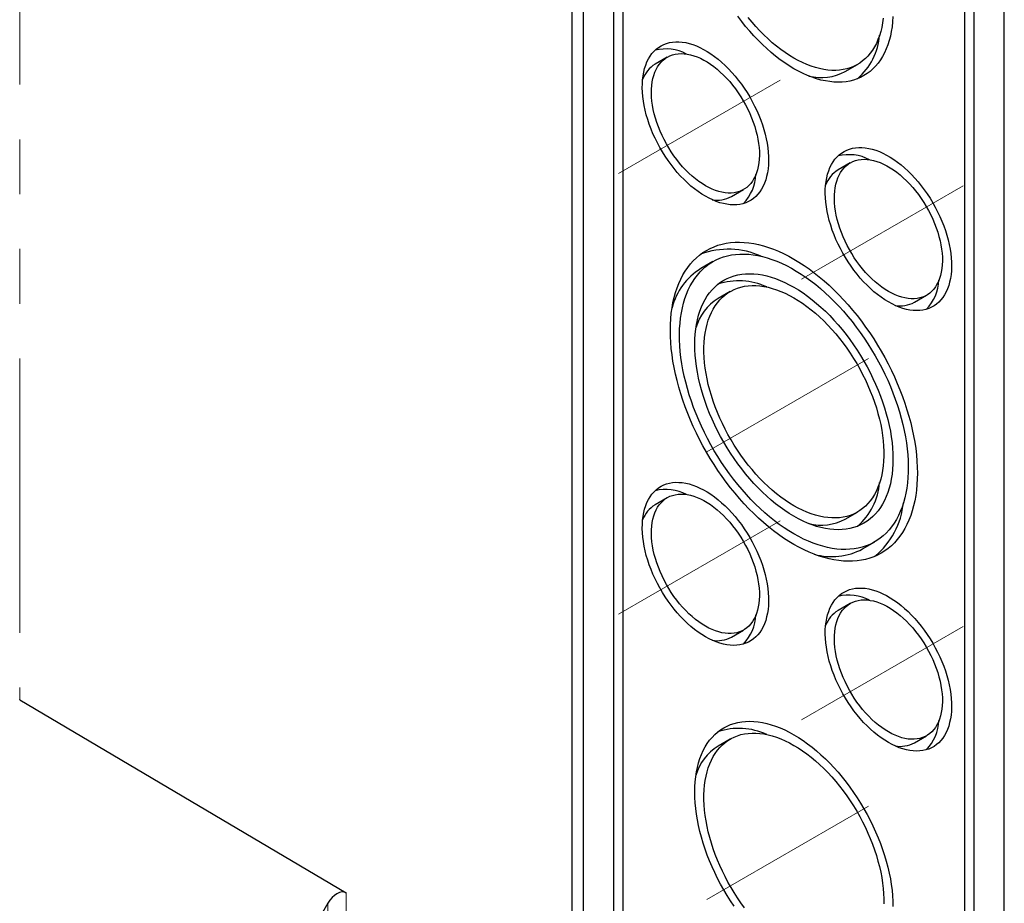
# Model space of a CAD drawing. Header units: millimetres. Extents: x 25 to 2116, y 25 to 1460.
# Tile 8 of 10: x 1852 to 1967, y 724 to 826. Entities that reach past the tile are written whole.
import ezdxf

# ---------------------------------------------------------------- set-up
doc = ezdxf.new("R2010")
doc.units = ezdxf.units.MM
doc.header["$LTSCALE"] = 5
doc.linetypes.add('CENTERX2', pattern=[20.32, 12.7, -2.54, 2.54, -2.54])
doc.linetypes.add('PHANTOM', pattern=[12.7, 6.35, -1.27, 1.27, -1.27, 1.27, -1.27])

msp = doc.modelspace()

# ---------------------------------------------------------------- linework, layer by layer
at = {"color": 7, "linetype": 'PHANTOM', "lineweight": 18}
for p, q in [((1852.381, 914.117), (1852.381, 747.603)), ((1890.211, 725.225), (1890.211, 711.444)), ((1888.09, 711.444), (1888.09, 724.015))]:
    msp.add_line(p, q, dxfattribs=at)
at = {"color": 7, "linetype": 'Continuous', "lineweight": 25}
for p, q in [((1916.374, 891.494), (1916.374, 696.341)), ((1917.718, 695.565), (1917.718, 890.718)), ((1921.253, 698.015), (1921.253, 884.186)), ((1922.314, 698.627), (1922.314, 882.349)), ((1966.508, 667.399), (1966.508, 862.552)), ((1961.912, 859.49), (1961.912, 675.768)), ((1962.972, 860.102), (1962.972, 673.931)), ((1927.435, 822.038), (1926.021, 821.221)), ((1948.073, 820.38), (1949.487, 821.197)), ((1948.648, 809.791), (1947.234, 808.975)), ((1934.87, 805.892), (1936.284, 806.708)), ((1932.738, 798.359), (1931.324, 797.543)), ((1934.738, 794.895), (1933.324, 794.078)), ((1956.083, 793.646), (1957.498, 794.462)), ((1927.435, 771.004), (1926.021, 770.187)), ((1948.073, 768.53), (1949.487, 769.346)), ((1950.073, 765.066), (1951.487, 765.882)), ((1948.648, 758.758), (1947.234, 757.941)), ((1934.87, 754.858), (1936.284, 755.675)), ((1852.381, 747.603), (1890.211, 725.225)), ((1934.738, 743.044), (1933.324, 742.228)), ((1956.083, 742.612), (1957.498, 743.429)), ((1888.09, 724.015), (1872.961, 697.811))]:
    msp.add_line(p, q, dxfattribs=at)
at = {"color": 1, "linetype": 'CENTERX2', "lineweight": 18}
for p, q in [((1921.785, 808.557), (1940.52, 819.373)), ((1942.998, 796.311), (1961.733, 807.126)), ((1932.038, 776.305), (1950.773, 787.12)), ((1921.785, 757.523), (1940.52, 768.339)), ((1942.998, 745.277), (1961.733, 756.093)), ((1932.038, 724.454), (1950.773, 735.27))]:
    msp.add_line(p, q, dxfattribs=at)
at = {"color": 7, "linetype": 'Continuous', "lineweight": 25, "flags": 128}
for points in [[(1942.113, 820.702), (1941.582, 821.023), (1941.053, 821.371), (1940.525, 821.746), (1940.001, 822.147), (1939.482, 822.573), (1938.968, 823.024), (1938.461, 823.498), (1937.962, 823.994), (1937.471, 824.512), (1936.991, 825.05), (1936.521, 825.607), (1936.064, 826.182), (1935.619, 826.773)], [(1942.113, 821.927), (1941.609, 822.232), (1941.106, 822.564), (1940.606, 822.923), (1940.109, 823.308), (1939.617, 823.718), (1939.13, 824.152), (1938.651, 824.608), (1938.18, 825.087), (1937.718, 825.586), (1937.266, 826.105), (1936.825, 826.642)], [(1953.591, 826.732), (1953.554, 826.142), (1953.493, 825.568), (1953.408, 825.012), (1953.298, 824.476), (1953.165, 823.96), (1953.008, 823.465), (1952.827, 822.992), (1952.624, 822.543), (1952.399, 822.119), (1952.151, 821.719), (1951.882, 821.346), (1951.592, 821), (1951.282, 820.681), (1950.953, 820.391), (1950.604, 820.13), (1950.238, 819.898), (1949.854, 819.696), (1949.453, 819.525), (1949.037, 819.385), (1948.606, 819.275), (1948.162, 819.198), (1947.704, 819.151), (1947.234, 819.136), (1946.754, 819.153), (1946.264, 819.202), (1945.764, 819.282), (1945.257, 819.393), (1944.743, 819.536), (1944.224, 819.709), (1943.7, 819.913), (1943.173, 820.147), (1942.643, 820.41), (1942.113, 820.702)], [(1952.467, 826.542), (1952.394, 826.008), (1952.297, 825.493), (1952.176, 824.997), (1952.032, 824.523), (1951.865, 824.07), (1951.675, 823.641), (1951.462, 823.236), (1951.228, 822.856), (1950.973, 822.501), (1950.696, 822.174), (1950.4, 821.874), (1950.084, 821.603), (1949.75, 821.36), (1949.398, 821.147), (1949.029, 820.963), (1948.644, 820.81), (1948.243, 820.688), (1947.828, 820.597), (1947.4, 820.537), (1946.96, 820.508), (1946.508, 820.511), (1946.046, 820.546), (1945.574, 820.611), (1945.095, 820.708), (1944.609, 820.836), (1944.117, 820.995), (1943.62, 821.183), (1943.119, 821.402), (1942.617, 821.65), (1942.113, 821.927)], [(1931.86, 805.922), (1931.438, 806.179), (1931.018, 806.464), (1930.6, 806.775), (1930.187, 807.111), (1929.779, 807.471), (1929.379, 807.855), (1928.986, 808.259), (1928.603, 808.685), (1928.231, 809.129), (1927.871, 809.59), (1927.524, 810.068), (1927.191, 810.559), (1926.874, 811.064), (1926.574, 811.579), (1926.291, 812.104), (1926.027, 812.636), (1925.782, 813.174), (1925.557, 813.716), (1925.353, 814.26), (1925.171, 814.804), (1925.011, 815.347), (1924.874, 815.887), (1924.76, 816.422), (1924.669, 816.95), (1924.603, 817.469), (1924.56, 817.979), (1924.542, 818.476), (1924.548, 818.959), (1924.578, 819.428), (1924.633, 819.879), (1924.711, 820.312), (1924.814, 820.726), (1924.939, 821.118), (1925.088, 821.488), (1925.259, 821.834), (1925.452, 822.156), (1925.667, 822.452), (1925.902, 822.721), (1926.157, 822.962), (1926.43, 823.174), (1926.722, 823.358), (1927.031, 823.511), (1927.356, 823.634), (1927.696, 823.727), (1928.049, 823.788), (1928.416, 823.818), (1928.793, 823.817), (1929.181, 823.784), (1929.578, 823.72), (1929.982, 823.625), (1930.393, 823.499), (1930.809, 823.343), (1931.228, 823.157), (1931.649, 822.942), (1932.071, 822.699), (1932.492, 822.428), (1932.911, 822.13), (1933.326, 821.806), (1933.737, 821.458), (1934.141, 821.086), (1934.538, 820.692), (1934.926, 820.276), (1935.304, 819.842), (1935.67, 819.389), (1936.024, 818.919), (1936.364, 818.434), (1936.688, 817.936), (1936.997, 817.426), (1937.289, 816.906), (1937.563, 816.377), (1937.817, 815.842), (1938.052, 815.302), (1938.267, 814.758), (1938.46, 814.214), (1938.631, 813.67), (1938.78, 813.128), (1938.906, 812.591), (1939.008, 812.059), (1939.086, 811.535), (1939.141, 811.021), (1939.171, 810.517), (1939.177, 810.027), (1939.159, 809.551), (1939.117, 809.091), (1939.05, 808.648), (1938.96, 808.224), (1938.846, 807.821), (1938.708, 807.44), (1938.548, 807.082), (1938.366, 806.748), (1938.162, 806.439), (1937.937, 806.156), (1937.693, 805.901), (1937.428, 805.674), (1937.145, 805.476), (1936.845, 805.308), (1936.528, 805.169), (1936.195, 805.062), (1935.849, 804.985), (1935.488, 804.939), (1935.116, 804.925), (1934.733, 804.942), (1934.341, 804.99), (1933.94, 805.069), (1933.532, 805.18), (1933.119, 805.321), (1932.702, 805.492), (1932.281, 805.692), (1931.86, 805.922)], [(1931.86, 807.147), (1931.471, 807.385), (1931.083, 807.651), (1930.699, 807.942), (1930.318, 808.259), (1929.944, 808.599), (1929.578, 808.962), (1929.22, 809.345), (1928.872, 809.748), (1928.536, 810.169), (1928.213, 810.606), (1927.904, 811.057), (1927.61, 811.522), (1927.333, 811.997), (1927.073, 812.482), (1926.831, 812.974), (1926.61, 813.471), (1926.408, 813.972), (1926.228, 814.474), (1926.069, 814.977), (1925.933, 815.476), (1925.819, 815.972), (1925.729, 816.461), (1925.663, 816.942), (1925.621, 817.413), (1925.603, 817.873), (1925.609, 818.319), (1925.639, 818.749), (1925.693, 819.163), (1925.771, 819.558), (1925.873, 819.933), (1925.998, 820.287), (1926.145, 820.618), (1926.315, 820.924), (1926.506, 821.206), (1926.718, 821.46), (1926.95, 821.688), (1927.2, 821.887), (1927.469, 822.057), (1927.755, 822.197), (1928.057, 822.307), (1928.373, 822.387), (1928.703, 822.435), (1929.045, 822.452), (1929.398, 822.438), (1929.76, 822.393), (1930.131, 822.316), (1930.508, 822.209), (1930.89, 822.072), (1931.277, 821.905), (1931.665, 821.708), (1932.054, 821.484), (1932.443, 821.231), (1932.829, 820.953), (1933.211, 820.648), (1933.589, 820.32), (1933.959, 819.968), (1934.322, 819.595), (1934.675, 819.202), (1935.017, 818.79), (1935.346, 818.361), (1935.663, 817.916), (1935.964, 817.458), (1936.25, 816.988), (1936.519, 816.508), (1936.77, 816.019), (1937.001, 815.524), (1937.213, 815.025), (1937.404, 814.523), (1937.574, 814.02), (1937.721, 813.519), (1937.846, 813.021), (1937.948, 812.529), (1938.026, 812.043), (1938.081, 811.567), (1938.111, 811.101), (1938.117, 810.648), (1938.099, 810.21), (1938.056, 809.788), (1937.99, 809.383), (1937.9, 808.997), (1937.787, 808.633), (1937.65, 808.291), (1937.492, 807.972), (1937.311, 807.678), (1937.11, 807.41), (1936.888, 807.168), (1936.647, 806.955), (1936.387, 806.77), (1936.109, 806.615), (1935.816, 806.49), (1935.506, 806.395), (1935.183, 806.331), (1934.847, 806.299), (1934.499, 806.297), (1934.142, 806.327), (1933.775, 806.388), (1933.401, 806.479), (1933.021, 806.602), (1932.636, 806.754), (1932.249, 806.936), (1931.86, 807.147)], [(1953.073, 793.676), (1952.651, 793.933), (1952.231, 794.218), (1951.814, 794.529), (1951.4, 794.865), (1950.993, 795.225), (1950.592, 795.608), (1950.199, 796.013), (1949.816, 796.438), (1949.444, 796.883), (1949.084, 797.344), (1948.737, 797.821), (1948.405, 798.313), (1948.088, 798.818), (1947.787, 799.333), (1947.504, 799.858), (1947.24, 800.39), (1946.995, 800.928), (1946.77, 801.47), (1946.566, 802.014), (1946.384, 802.558), (1946.224, 803.101), (1946.087, 803.641), (1945.973, 804.176), (1945.882, 804.704), (1945.816, 805.223), (1945.773, 805.732), (1945.755, 806.23), (1945.761, 806.713), (1945.792, 807.181), (1945.846, 807.633), (1945.925, 808.066), (1946.027, 808.48), (1946.153, 808.872), (1946.301, 809.242), (1946.473, 809.588), (1946.666, 809.91), (1946.88, 810.206), (1947.115, 810.474), (1947.37, 810.716), (1947.644, 810.928), (1947.935, 811.112), (1948.244, 811.265), (1948.569, 811.388), (1948.909, 811.481), (1949.262, 811.542), (1949.629, 811.572), (1950.007, 811.571), (1950.394, 811.538), (1950.791, 811.474), (1951.196, 811.379), (1951.606, 811.253), (1952.022, 811.097), (1952.441, 810.911), (1952.862, 810.696), (1953.284, 810.453), (1953.705, 810.182), (1954.124, 809.884), (1954.539, 809.56), (1954.95, 809.212), (1955.354, 808.84), (1955.751, 808.446), (1956.139, 808.03), (1956.517, 807.595), (1956.883, 807.143), (1957.237, 806.673), (1957.577, 806.188), (1957.902, 805.69), (1958.21, 805.18), (1958.502, 804.66), (1958.776, 804.131), (1959.031, 803.596), (1959.266, 803.056), (1959.48, 802.512), (1959.673, 801.968), (1959.844, 801.424), (1959.993, 800.882), (1960.119, 800.345), (1960.221, 799.813), (1960.3, 799.289), (1960.354, 798.775), (1960.385, 798.271), (1960.391, 797.781), (1960.372, 797.304), (1960.33, 796.844), (1960.263, 796.402), (1960.173, 795.978), (1960.059, 795.575), (1959.922, 795.194), (1959.762, 794.836), (1959.579, 794.501), (1959.375, 794.193), (1959.151, 793.91), (1958.906, 793.655), (1958.641, 793.428), (1958.359, 793.23), (1958.058, 793.062), (1957.741, 792.923), (1957.409, 792.815), (1957.062, 792.739), (1956.702, 792.693), (1956.329, 792.678), (1955.946, 792.695), (1955.554, 792.744), (1955.153, 792.823), (1954.745, 792.934), (1954.332, 793.075), (1953.915, 793.246), (1953.495, 793.446), (1953.073, 793.676)], [(1953.073, 794.9), (1952.684, 795.139), (1952.296, 795.405), (1951.912, 795.696), (1951.532, 796.013), (1951.158, 796.353), (1950.791, 796.715), (1950.433, 797.099), (1950.085, 797.502), (1949.749, 797.922), (1949.426, 798.359), (1949.117, 798.811), (1948.823, 799.276), (1948.546, 799.751), (1948.286, 800.236), (1948.045, 800.728), (1947.823, 801.225), (1947.621, 801.726), (1947.441, 802.228), (1947.282, 802.73), (1947.146, 803.23), (1947.032, 803.726), (1946.942, 804.215), (1946.876, 804.696), (1946.834, 805.167), (1946.816, 805.627), (1946.822, 806.073), (1946.852, 806.503), (1946.906, 806.917), (1946.985, 807.312), (1947.086, 807.687), (1947.211, 808.041), (1947.359, 808.372), (1947.528, 808.678), (1947.719, 808.96), (1947.931, 809.214), (1948.163, 809.442), (1948.414, 809.641), (1948.682, 809.811), (1948.968, 809.951), (1949.27, 810.061), (1949.586, 810.14), (1949.916, 810.189), (1950.258, 810.206), (1950.611, 810.192), (1950.973, 810.146), (1951.344, 810.07), (1951.721, 809.963), (1952.104, 809.826), (1952.49, 809.658), (1952.878, 809.462), (1953.268, 809.237), (1953.656, 808.985), (1954.042, 808.706), (1954.425, 808.402), (1954.802, 808.074), (1955.173, 807.722), (1955.535, 807.349), (1955.888, 806.956), (1956.23, 806.544), (1956.56, 806.115), (1956.876, 805.67), (1957.178, 805.212), (1957.463, 804.742), (1957.732, 804.261), (1957.983, 803.773), (1958.215, 803.278), (1958.426, 802.779), (1958.617, 802.277), (1958.787, 801.774), (1958.935, 801.273), (1959.06, 800.775), (1959.161, 800.283), (1959.239, 799.797), (1959.294, 799.321), (1959.324, 798.855), (1959.33, 798.402), (1959.312, 797.964), (1959.27, 797.541), (1959.203, 797.137), (1959.113, 796.751), (1959, 796.387), (1958.864, 796.044), (1958.705, 795.726), (1958.525, 795.432), (1958.323, 795.163), (1958.101, 794.922), (1957.86, 794.709), (1957.6, 794.524), (1957.323, 794.369), (1957.029, 794.244), (1956.72, 794.149), (1956.396, 794.085), (1956.06, 794.052), (1955.713, 794.051), (1955.355, 794.081), (1954.988, 794.142), (1954.614, 794.233), (1954.234, 794.356), (1953.849, 794.508), (1953.462, 794.69), (1953.073, 794.9)], [(1942.113, 765.586), (1941.521, 765.941), (1940.93, 766.325), (1940.342, 766.735), (1939.756, 767.172), (1939.174, 767.634), (1938.598, 768.121), (1938.027, 768.632), (1937.463, 769.166), (1936.908, 769.722), (1936.361, 770.299), (1935.824, 770.896), (1935.298, 771.513), (1934.783, 772.147), (1934.281, 772.799), (1933.792, 773.467), (1933.318, 774.149), (1932.858, 774.845), (1932.415, 775.554), (1931.988, 776.274), (1931.578, 777.003), (1931.186, 777.742), (1930.813, 778.488), (1930.459, 779.24), (1930.125, 779.997), (1929.812, 780.758), (1929.52, 781.521), (1929.249, 782.285), (1929, 783.048), (1928.773, 783.811), (1928.57, 784.57), (1928.389, 785.325), (1928.232, 786.075), (1928.099, 786.818), (1927.989, 787.552), (1927.904, 788.278), (1927.843, 788.993), (1927.806, 789.696), (1927.794, 790.387), (1927.806, 791.063), (1927.843, 791.724), (1927.904, 792.368), (1927.989, 792.996), (1928.099, 793.604), (1928.232, 794.193), (1928.389, 794.761), (1928.57, 795.308), (1928.773, 795.832), (1929, 796.333), (1929.249, 796.809), (1929.52, 797.26), (1929.812, 797.686), (1930.125, 798.084), (1930.459, 798.456), (1930.813, 798.8), (1931.186, 799.115), (1931.578, 799.401), (1931.988, 799.658), (1932.415, 799.884), (1932.858, 800.081), (1933.318, 800.246), (1933.792, 800.381), (1934.281, 800.484), (1934.783, 800.556), (1935.298, 800.597), (1935.824, 800.606), (1936.361, 800.583), (1936.908, 800.529), (1937.463, 800.444), (1938.027, 800.327), (1938.598, 800.179), (1939.174, 800), (1939.756, 799.791), (1940.342, 799.551), (1940.93, 799.282), (1941.521, 798.983), (1942.113, 798.656), (1942.704, 798.3), (1943.295, 797.916), (1943.884, 797.506), (1944.47, 797.069), (1945.051, 796.607), (1945.628, 796.12), (1946.198, 795.61), (1946.762, 795.076), (1947.318, 794.52), (1947.865, 793.942), (1948.402, 793.345), (1948.928, 792.728), (1949.442, 792.094), (1949.944, 791.442), (1950.433, 790.774), (1950.908, 790.092), (1951.367, 789.396), (1951.811, 788.687), (1952.238, 787.968), (1952.647, 787.238), (1953.039, 786.499), (1953.412, 785.753), (1953.766, 785.001), (1954.1, 784.244), (1954.413, 783.484), (1954.706, 782.721), (1954.977, 781.956), (1955.226, 781.193), (1955.452, 780.431), (1955.656, 779.671), (1955.836, 778.916), (1955.993, 778.166), (1956.127, 777.424), (1956.236, 776.689), (1956.322, 775.963), (1956.383, 775.248), (1956.419, 774.545), (1956.432, 773.854), (1956.419, 773.178), (1956.383, 772.517), (1956.322, 771.873), (1956.236, 771.246), (1956.127, 770.637), (1955.993, 770.048), (1955.836, 769.48), (1955.656, 768.933), (1955.452, 768.409), (1955.226, 767.909), (1954.977, 767.432), (1954.706, 766.981), (1954.413, 766.556), (1954.1, 766.157), (1953.766, 765.785), (1953.412, 765.441), (1953.039, 765.126), (1952.647, 764.84), (1952.238, 764.584), (1951.811, 764.357), (1951.367, 764.161), (1950.908, 763.995), (1950.433, 763.86), (1949.944, 763.757), (1949.442, 763.685), (1948.928, 763.644), (1948.402, 763.635), (1947.865, 763.658), (1947.318, 763.712), (1946.762, 763.798), (1946.198, 763.914), (1945.628, 764.062), (1945.051, 764.241), (1944.47, 764.451), (1943.884, 764.69), (1943.295, 764.959), (1942.704, 765.258), (1942.113, 765.586)], [(1942.113, 766.81), (1941.546, 767.151), (1940.981, 767.52), (1940.417, 767.915), (1939.857, 768.336), (1939.301, 768.782), (1938.75, 769.253), (1938.205, 769.747), (1937.667, 770.263), (1937.137, 770.802), (1936.617, 771.361), (1936.106, 771.939), (1935.607, 772.536), (1935.119, 773.151), (1934.644, 773.782), (1934.183, 774.429), (1933.736, 775.089), (1933.305, 775.762), (1932.889, 776.447), (1932.491, 777.142), (1932.11, 777.847), (1931.747, 778.559), (1931.403, 779.278), (1931.079, 780.001), (1930.775, 780.729), (1930.492, 781.459), (1930.23, 782.191), (1929.989, 782.922), (1929.771, 783.652), (1929.575, 784.379), (1929.402, 785.102), (1929.253, 785.819), (1929.127, 786.53), (1929.024, 787.233), (1928.946, 787.926), (1928.892, 788.609), (1928.861, 789.28), (1928.855, 789.938), (1928.873, 790.581), (1928.916, 791.209), (1928.982, 791.821), (1929.073, 792.414), (1929.187, 792.989), (1929.325, 793.544), (1929.486, 794.079), (1929.67, 794.591), (1929.877, 795.081), (1930.107, 795.547), (1930.358, 795.988), (1930.631, 796.404), (1930.924, 796.794), (1931.239, 797.157), (1931.573, 797.493), (1931.926, 797.801), (1932.298, 798.08), (1932.688, 798.329), (1933.095, 798.55), (1933.518, 798.74), (1933.958, 798.9), (1934.412, 799.029), (1934.88, 799.127), (1935.361, 799.195), (1935.855, 799.231), (1936.36, 799.235), (1936.876, 799.209), (1937.401, 799.151), (1937.935, 799.063), (1938.476, 798.943), (1939.025, 798.792), (1939.578, 798.611), (1940.137, 798.4), (1940.699, 798.16), (1941.263, 797.89), (1941.829, 797.591), (1942.396, 797.264), (1942.962, 796.909), (1943.527, 796.527), (1944.089, 796.119), (1944.647, 795.685), (1945.201, 795.227), (1945.749, 794.744), (1946.291, 794.239), (1946.824, 793.711), (1947.35, 793.163), (1947.865, 792.594), (1948.37, 792.006), (1948.864, 791.399), (1949.346, 790.776), (1949.814, 790.138), (1950.268, 789.484), (1950.707, 788.817), (1951.131, 788.138), (1951.538, 787.448), (1951.928, 786.748), (1952.299, 786.039), (1952.653, 785.324), (1952.987, 784.602), (1953.301, 783.876), (1953.595, 783.147), (1953.867, 782.416), (1954.119, 781.685), (1954.348, 780.954), (1954.555, 780.225), (1954.739, 779.5), (1954.901, 778.78), (1955.039, 778.065), (1955.153, 777.359), (1955.243, 776.66), (1955.31, 775.972), (1955.352, 775.295), (1955.37, 774.631), (1955.364, 773.98), (1955.334, 773.344), (1955.279, 772.724), (1955.201, 772.121), (1955.099, 771.537), (1954.973, 770.972), (1954.823, 770.427), (1954.65, 769.904), (1954.454, 769.402), (1954.236, 768.925), (1953.996, 768.471), (1953.734, 768.042), (1953.45, 767.639), (1953.146, 767.262), (1952.822, 766.913), (1952.478, 766.591), (1952.116, 766.297), (1951.735, 766.033), (1951.336, 765.798), (1950.921, 765.593), (1950.489, 765.418), (1950.043, 765.273), (1949.581, 765.159), (1949.106, 765.076), (1948.619, 765.025), (1948.119, 765.004), (1947.609, 765.015), (1947.088, 765.057), (1946.558, 765.13), (1946.021, 765.235), (1945.476, 765.37), (1944.925, 765.535), (1944.368, 765.731), (1943.808, 765.957), (1943.245, 766.213), (1942.679, 766.497), (1942.113, 766.81)], [(1942.113, 768.852), (1941.582, 769.172), (1941.053, 769.52), (1940.525, 769.895), (1940.001, 770.297), (1939.482, 770.723), (1938.968, 771.174), (1938.461, 771.648), (1937.962, 772.144), (1937.471, 772.662), (1936.991, 773.2), (1936.521, 773.756), (1936.064, 774.331), (1935.619, 774.923), (1935.188, 775.529), (1934.772, 776.15), (1934.372, 776.784), (1933.988, 777.429), (1933.621, 778.084), (1933.273, 778.747), (1932.943, 779.418), (1932.633, 780.094), (1932.343, 780.775), (1932.074, 781.459), (1931.827, 782.144), (1931.601, 782.829), (1931.398, 783.513), (1931.218, 784.193), (1931.061, 784.87), (1930.927, 785.54), (1930.818, 786.203), (1930.732, 786.857), (1930.671, 787.501), (1930.635, 788.134), (1930.622, 788.754), (1930.635, 789.36), (1930.671, 789.95), (1930.732, 790.523), (1930.818, 791.079), (1930.927, 791.616), (1931.061, 792.132), (1931.218, 792.627), (1931.398, 793.099), (1931.601, 793.548), (1931.827, 793.973), (1932.074, 794.372), (1932.343, 794.745), (1932.633, 795.092), (1932.943, 795.41), (1933.273, 795.701), (1933.621, 795.962), (1933.988, 796.193), (1934.372, 796.395), (1934.772, 796.566), (1935.188, 796.707), (1935.619, 796.816), (1936.064, 796.894), (1936.521, 796.94), (1936.991, 796.955), (1937.471, 796.938), (1937.962, 796.89), (1938.461, 796.81), (1938.968, 796.698), (1939.482, 796.556), (1940.001, 796.382), (1940.525, 796.179), (1941.053, 795.945), (1941.582, 795.682), (1942.113, 795.389), (1942.643, 795.069), (1943.173, 794.721), (1943.7, 794.346), (1944.224, 793.945), (1944.743, 793.518), (1945.257, 793.068), (1945.764, 792.594), (1946.264, 792.097), (1946.754, 791.579), (1947.234, 791.042), (1947.704, 790.485), (1948.162, 789.91), (1948.606, 789.319), (1949.037, 788.712), (1949.453, 788.091), (1949.854, 787.458), (1950.238, 786.813), (1950.604, 786.158), (1950.953, 785.494), (1951.282, 784.823), (1951.592, 784.147), (1951.882, 783.466), (1952.151, 782.782), (1952.399, 782.097), (1952.624, 781.412), (1952.827, 780.728), (1953.008, 780.048), (1953.165, 779.372), (1953.298, 778.701), (1953.408, 778.038), (1953.493, 777.384), (1953.554, 776.74), (1953.591, 776.107), (1953.603, 775.487), (1953.591, 774.882), (1953.554, 774.291), (1953.493, 773.718), (1953.408, 773.162), (1953.298, 772.626), (1953.165, 772.109), (1953.008, 771.614), (1952.827, 771.142), (1952.624, 770.693), (1952.399, 770.268), (1952.151, 769.869), (1951.882, 769.496), (1951.592, 769.149), (1951.282, 768.831), (1950.953, 768.541), (1950.604, 768.279), (1950.238, 768.048), (1949.854, 767.846), (1949.453, 767.675), (1949.037, 767.534), (1948.606, 767.425), (1948.162, 767.347), (1947.704, 767.301), (1947.234, 767.286), (1946.754, 767.303), (1946.264, 767.352), (1945.764, 767.432), (1945.257, 767.543), (1944.743, 767.686), (1944.224, 767.859), (1943.7, 768.063), (1943.173, 768.296), (1942.643, 768.56), (1942.113, 768.852)], [(1942.113, 770.077), (1941.609, 770.382), (1941.106, 770.714), (1940.606, 771.073), (1940.109, 771.458), (1939.617, 771.868), (1939.13, 772.301), (1938.651, 772.758), (1938.18, 773.236), (1937.718, 773.735), (1937.266, 774.254), (1936.825, 774.791), (1936.397, 775.346), (1935.982, 775.916), (1935.582, 776.5), (1935.196, 777.098), (1934.827, 777.708), (1934.475, 778.327), (1934.141, 778.956), (1933.825, 779.592), (1933.529, 780.234), (1933.253, 780.88), (1932.997, 781.53), (1932.763, 782.18), (1932.551, 782.831), (1932.361, 783.479), (1932.193, 784.125), (1932.049, 784.766), (1931.929, 785.401), (1931.832, 786.028), (1931.759, 786.646), (1931.71, 787.253), (1931.686, 787.849), (1931.686, 788.431), (1931.71, 788.998), (1931.759, 789.549), (1931.832, 790.083), (1931.929, 790.599), (1932.049, 791.094), (1932.193, 791.569), (1932.361, 792.021), (1932.551, 792.451), (1932.763, 792.856), (1932.997, 793.236), (1933.253, 793.59), (1933.529, 793.918), (1933.825, 794.217), (1934.141, 794.489), (1934.475, 794.732), (1934.827, 794.945), (1935.196, 795.128), (1935.582, 795.281), (1935.982, 795.403), (1936.397, 795.495), (1936.825, 795.555), (1937.266, 795.583), (1937.718, 795.58), (1938.18, 795.546), (1938.651, 795.48), (1939.13, 795.383), (1939.617, 795.256), (1940.109, 795.097), (1940.606, 794.908), (1941.106, 794.689), (1941.609, 794.441), (1942.113, 794.165), (1942.617, 793.86), (1943.119, 793.527), (1943.62, 793.168), (1944.117, 792.783), (1944.609, 792.374), (1945.095, 791.94), (1945.574, 791.483), (1946.046, 791.005), (1946.508, 790.506), (1946.96, 789.987), (1947.4, 789.45), (1947.828, 788.895), (1948.243, 788.325), (1948.644, 787.741), (1949.029, 787.143), (1949.398, 786.533), (1949.75, 785.914), (1950.084, 785.285), (1950.4, 784.649), (1950.696, 784.007), (1950.973, 783.361), (1951.228, 782.712), (1951.462, 782.061), (1951.675, 781.411), (1951.865, 780.762), (1952.032, 780.116), (1952.176, 779.475), (1952.297, 778.84), (1952.394, 778.213), (1952.467, 777.595), (1952.515, 776.988), (1952.54, 776.392), (1952.54, 775.81), (1952.515, 775.243), (1952.467, 774.692), (1952.394, 774.158), (1952.297, 773.643), (1952.176, 773.147), (1952.032, 772.672), (1951.865, 772.22), (1951.675, 771.791), (1951.462, 771.385), (1951.228, 771.005), (1950.973, 770.651), (1950.696, 770.324), (1950.4, 770.024), (1950.084, 769.752), (1949.75, 769.509), (1949.398, 769.296), (1949.029, 769.113), (1948.644, 768.96), (1948.243, 768.838), (1947.828, 768.747), (1947.4, 768.687), (1946.96, 768.658), (1946.508, 768.661), (1946.046, 768.695), (1945.574, 768.761), (1945.095, 768.858), (1944.609, 768.986), (1944.117, 769.144), (1943.62, 769.333), (1943.119, 769.552), (1942.617, 769.8), (1942.113, 770.077)], [(1931.86, 754.888), (1931.438, 755.145), (1931.018, 755.43), (1930.6, 755.741), (1930.187, 756.077), (1929.779, 756.437), (1929.379, 756.821), (1928.986, 757.226), (1928.603, 757.651), (1928.231, 758.095), (1927.871, 758.556), (1927.524, 759.034), (1927.191, 759.525), (1926.874, 760.03), (1926.574, 760.545), (1926.291, 761.07), (1926.027, 761.602), (1925.782, 762.14), (1925.557, 762.682), (1925.353, 763.226), (1925.171, 763.77), (1925.011, 764.314), (1924.874, 764.853), (1924.76, 765.388), (1924.669, 765.916), (1924.603, 766.436), (1924.56, 766.945), (1924.542, 767.442), (1924.548, 767.925), (1924.578, 768.394), (1924.633, 768.845), (1924.711, 769.278), (1924.814, 769.692), (1924.939, 770.084), (1925.088, 770.454), (1925.259, 770.801), (1925.452, 771.122), (1925.667, 771.418), (1925.902, 771.687), (1926.157, 771.928), (1926.43, 772.14), (1926.722, 772.324), (1927.031, 772.477), (1927.356, 772.601), (1927.696, 772.693), (1928.049, 772.754), (1928.416, 772.784), (1928.793, 772.783), (1929.181, 772.75), (1929.578, 772.686), (1929.982, 772.591), (1930.393, 772.466), (1930.809, 772.31), (1931.228, 772.124), (1931.649, 771.909), (1932.071, 771.665), (1932.492, 771.394), (1932.911, 771.096), (1933.326, 770.772), (1933.737, 770.424), (1934.141, 770.052), (1934.538, 769.658), (1934.926, 769.243), (1935.304, 768.808), (1935.67, 768.355), (1936.024, 767.885), (1936.364, 767.4), (1936.688, 766.902), (1936.997, 766.392), (1937.289, 765.872), (1937.563, 765.343), (1937.817, 764.808), (1938.052, 764.268), (1938.267, 763.725), (1938.46, 763.18), (1938.631, 762.636), (1938.78, 762.094), (1938.906, 761.557), (1939.008, 761.025), (1939.086, 760.501), (1939.141, 759.987), (1939.171, 759.483), (1939.177, 758.993), (1939.159, 758.517), (1939.117, 758.057), (1939.05, 757.614), (1938.96, 757.191), (1938.846, 756.788), (1938.708, 756.406), (1938.548, 756.048), (1938.366, 755.714), (1938.162, 755.405), (1937.937, 755.123), (1937.693, 754.868), (1937.428, 754.641), (1937.145, 754.443), (1936.845, 754.274), (1936.528, 754.136), (1936.195, 754.028), (1935.849, 753.951), (1935.488, 753.905), (1935.116, 753.891), (1934.733, 753.908), (1934.341, 753.956), (1933.94, 754.036), (1933.532, 754.146), (1933.119, 754.287), (1932.702, 754.458), (1932.281, 754.659), (1931.86, 754.888)], [(1931.86, 756.113), (1931.471, 756.351), (1931.083, 756.617), (1930.699, 756.909), (1930.318, 757.225), (1929.944, 757.565), (1929.578, 757.928), (1929.22, 758.311), (1928.872, 758.714), (1928.536, 759.135), (1928.213, 759.572), (1927.904, 760.023), (1927.61, 760.488), (1927.333, 760.963), (1927.073, 761.448), (1926.831, 761.94), (1926.61, 762.437), (1926.408, 762.938), (1926.228, 763.441), (1926.069, 763.943), (1925.933, 764.442), (1925.819, 764.938), (1925.729, 765.427), (1925.663, 765.908), (1925.621, 766.379), (1925.603, 766.839), (1925.609, 767.285), (1925.639, 767.716), (1925.693, 768.129), (1925.771, 768.524), (1925.873, 768.9), (1925.998, 769.253), (1926.145, 769.584), (1926.315, 769.891), (1926.506, 770.172), (1926.718, 770.427), (1926.95, 770.654), (1927.2, 770.853), (1927.469, 771.023), (1927.755, 771.163), (1928.057, 771.273), (1928.373, 771.353), (1928.703, 771.401), (1929.045, 771.418), (1929.398, 771.404), (1929.76, 771.359), (1930.131, 771.282), (1930.508, 771.175), (1930.89, 771.038), (1931.277, 770.871), (1931.665, 770.674), (1932.054, 770.45), (1932.443, 770.198), (1932.829, 769.919), (1933.211, 769.615), (1933.589, 769.286), (1933.959, 768.935), (1934.322, 768.561), (1934.675, 768.168), (1935.017, 767.756), (1935.346, 767.327), (1935.663, 766.882), (1935.964, 766.424), (1936.25, 765.954), (1936.519, 765.474), (1936.77, 764.985), (1937.001, 764.49), (1937.213, 763.991), (1937.404, 763.489), (1937.574, 762.987), (1937.721, 762.485), (1937.846, 761.988), (1937.948, 761.495), (1938.026, 761.01), (1938.081, 760.533), (1938.111, 760.068), (1938.117, 759.615), (1938.099, 759.176), (1938.056, 758.754), (1937.99, 758.349), (1937.9, 757.964), (1937.787, 757.599), (1937.65, 757.257), (1937.492, 756.938), (1937.311, 756.644), (1937.11, 756.376), (1936.888, 756.135), (1936.647, 755.921), (1936.387, 755.737), (1936.109, 755.581), (1935.816, 755.456), (1935.506, 755.361), (1935.183, 755.298), (1934.847, 755.265), (1934.499, 755.263), (1934.142, 755.293), (1933.775, 755.354), (1933.401, 755.446), (1933.021, 755.568), (1932.636, 755.72), (1932.249, 755.902), (1931.86, 756.113)], [(1953.073, 742.642), (1952.651, 742.899), (1952.231, 743.184), (1951.814, 743.495), (1951.4, 743.831), (1950.993, 744.191), (1950.592, 744.575), (1950.199, 744.979), (1949.816, 745.405), (1949.444, 745.849), (1949.084, 746.31), (1948.737, 746.788), (1948.405, 747.279), (1948.088, 747.784), (1947.787, 748.299), (1947.504, 748.824), (1947.24, 749.356), (1946.995, 749.894), (1946.77, 750.436), (1946.566, 750.98), (1946.384, 751.524), (1946.224, 752.067), (1946.087, 752.607), (1945.973, 753.142), (1945.882, 753.67), (1945.816, 754.189), (1945.773, 754.699), (1945.755, 755.196), (1945.761, 755.679), (1945.792, 756.148), (1945.846, 756.599), (1945.925, 757.032), (1946.027, 757.446), (1946.153, 757.838), (1946.301, 758.208), (1946.473, 758.554), (1946.666, 758.876), (1946.88, 759.172), (1947.115, 759.441), (1947.37, 759.682), (1947.644, 759.894), (1947.935, 760.078), (1948.244, 760.231), (1948.569, 760.354), (1948.909, 760.447), (1949.262, 760.508), (1949.629, 760.538), (1950.007, 760.537), (1950.394, 760.504), (1950.791, 760.44), (1951.196, 760.345), (1951.606, 760.219), (1952.022, 760.063), (1952.441, 759.878), (1952.862, 759.663), (1953.284, 759.419), (1953.705, 759.148), (1954.124, 758.85), (1954.539, 758.526), (1954.95, 758.178), (1955.354, 757.806), (1955.751, 757.412), (1956.139, 756.997), (1956.517, 756.562), (1956.883, 756.109), (1957.237, 755.639), (1957.577, 755.154), (1957.902, 754.656), (1958.21, 754.146), (1958.502, 753.626), (1958.776, 753.097), (1959.031, 752.562), (1959.266, 752.022), (1959.48, 751.478), (1959.673, 750.934), (1959.844, 750.39), (1959.993, 749.848), (1960.119, 749.311), (1960.221, 748.779), (1960.3, 748.255), (1960.354, 747.741), (1960.385, 747.237), (1960.391, 746.747), (1960.372, 746.271), (1960.33, 745.811), (1960.263, 745.368), (1960.173, 744.945), (1960.059, 744.541), (1959.922, 744.16), (1959.762, 743.802), (1959.579, 743.468), (1959.375, 743.159), (1959.151, 742.877), (1958.906, 742.621), (1958.641, 742.394), (1958.359, 742.196), (1958.058, 742.028), (1957.741, 741.889), (1957.409, 741.782), (1957.062, 741.705), (1956.702, 741.659), (1956.329, 741.645), (1955.946, 741.662), (1955.554, 741.71), (1955.153, 741.79), (1954.745, 741.9), (1954.332, 742.041), (1953.915, 742.212), (1953.495, 742.412), (1953.073, 742.642)], [(1953.073, 743.867), (1952.684, 744.105), (1952.296, 744.371), (1951.912, 744.662), (1951.532, 744.979), (1951.158, 745.319), (1950.791, 745.682), (1950.433, 746.065), (1950.085, 746.468), (1949.749, 746.889), (1949.426, 747.326), (1949.117, 747.777), (1948.823, 748.242), (1948.546, 748.717), (1948.286, 749.202), (1948.045, 749.694), (1947.823, 750.191), (1947.621, 750.692), (1947.441, 751.195), (1947.282, 751.697), (1947.146, 752.196), (1947.032, 752.692), (1946.942, 753.181), (1946.876, 753.662), (1946.834, 754.133), (1946.816, 754.593), (1946.822, 755.039), (1946.852, 755.469), (1946.906, 755.883), (1946.985, 756.278), (1947.086, 756.654), (1947.211, 757.007), (1947.359, 757.338), (1947.528, 757.644), (1947.719, 757.926), (1947.931, 758.181), (1948.163, 758.408), (1948.414, 758.607), (1948.682, 758.777), (1948.968, 758.917), (1949.27, 759.027), (1949.586, 759.107), (1949.916, 759.155), (1950.258, 759.172), (1950.611, 759.158), (1950.973, 759.113), (1951.344, 759.036), (1951.721, 758.929), (1952.104, 758.792), (1952.49, 758.625), (1952.878, 758.428), (1953.268, 758.204), (1953.656, 757.951), (1954.042, 757.673), (1954.425, 757.368), (1954.802, 757.04), (1955.173, 756.688), (1955.535, 756.315), (1955.888, 755.922), (1956.23, 755.51), (1956.56, 755.081), (1956.876, 754.636), (1957.178, 754.178), (1957.463, 753.708), (1957.732, 753.228), (1957.983, 752.739), (1958.215, 752.244), (1958.426, 751.745), (1958.617, 751.243), (1958.787, 750.74), (1958.935, 750.239), (1959.06, 749.741), (1959.161, 749.249), (1959.239, 748.763), (1959.294, 748.287), (1959.324, 747.821), (1959.33, 747.369), (1959.312, 746.93), (1959.27, 746.508), (1959.203, 746.103), (1959.113, 745.718), (1959, 745.353), (1958.864, 745.011), (1958.705, 744.692), (1958.525, 744.398), (1958.323, 744.13), (1958.101, 743.888), (1957.86, 743.675), (1957.6, 743.49), (1957.323, 743.335), (1957.029, 743.21), (1956.72, 743.115), (1956.396, 743.051), (1956.06, 743.019), (1955.713, 743.017), (1955.355, 743.047), (1954.988, 743.108), (1954.614, 743.2), (1954.234, 743.322), (1953.849, 743.474), (1953.462, 743.656), (1953.073, 743.867)], [(1935.188, 723.679), (1934.772, 724.3), (1934.372, 724.933), (1933.988, 725.578), (1933.621, 726.233), (1933.273, 726.897), (1932.943, 727.568), (1932.633, 728.244), (1932.343, 728.925), (1932.074, 729.609), (1931.827, 730.294), (1931.601, 730.979), (1931.398, 731.662), (1931.218, 732.343), (1931.061, 733.019), (1930.927, 733.689), (1930.818, 734.352), (1930.732, 735.007), (1930.671, 735.651), (1930.635, 736.284), (1930.622, 736.904), (1930.635, 737.509), (1930.671, 738.1), (1930.732, 738.673), (1930.818, 739.229), (1930.927, 739.765), (1931.061, 740.282), (1931.218, 740.776), (1931.398, 741.249), (1931.601, 741.698), (1931.827, 742.123), (1932.074, 742.522), (1932.343, 742.895), (1932.633, 743.241), (1932.943, 743.56), (1933.273, 743.85), (1933.621, 744.111), (1933.988, 744.343), (1934.372, 744.545), (1934.772, 744.716), (1935.188, 744.856), (1935.619, 744.966), (1936.064, 745.044), (1936.521, 745.09), (1936.991, 745.105), (1937.471, 745.088), (1937.962, 745.039), (1938.461, 744.959), (1938.968, 744.848), (1939.482, 744.705), (1940.001, 744.532), (1940.525, 744.328), (1941.053, 744.094), (1941.582, 743.831), (1942.113, 743.539), (1942.643, 743.219), (1943.173, 742.87), (1943.7, 742.495), (1944.224, 742.094), (1944.743, 741.668), (1945.257, 741.217), (1945.764, 740.743), (1946.264, 740.247), (1946.754, 739.729), (1947.234, 739.191), (1947.704, 738.634), (1948.162, 738.06), (1948.606, 737.468), (1949.037, 736.861), (1949.453, 736.241), (1949.854, 735.607), (1950.238, 734.962), (1950.604, 734.307), (1950.953, 733.644), (1951.282, 732.973), (1951.592, 732.296), (1951.882, 731.616), (1952.151, 730.932), (1952.399, 730.247), (1952.624, 729.562), (1952.827, 728.878), (1953.008, 728.197), (1953.165, 727.521), (1953.298, 726.851), (1953.408, 726.188), (1953.493, 725.534), (1953.554, 724.89), (1953.591, 724.257), (1953.603, 723.637)], [(1936.397, 723.495), (1935.982, 724.066), (1935.582, 724.65), (1935.196, 725.248), (1934.827, 725.857), (1934.475, 726.477), (1934.141, 727.106), (1933.825, 727.742), (1933.529, 728.384), (1933.253, 729.03), (1932.997, 729.679), (1932.763, 730.33), (1932.551, 730.98), (1932.361, 731.629), (1932.193, 732.275), (1932.049, 732.916), (1931.929, 733.551), (1931.832, 734.178), (1931.759, 734.796), (1931.71, 735.403), (1931.686, 735.998), (1931.686, 736.581), (1931.71, 737.148), (1931.759, 737.699), (1931.832, 738.233), (1931.929, 738.748), (1932.049, 739.244), (1932.193, 739.718), (1932.361, 740.171), (1932.551, 740.6), (1932.763, 741.005), (1932.997, 741.386), (1933.253, 741.74), (1933.529, 742.067), (1933.825, 742.367), (1934.141, 742.639), (1934.475, 742.881), (1934.827, 743.095), (1935.196, 743.278), (1935.582, 743.431), (1935.982, 743.553), (1936.397, 743.644), (1936.825, 743.704), (1937.266, 743.733), (1937.718, 743.73), (1938.18, 743.696), (1938.651, 743.63), (1939.13, 743.533), (1939.617, 743.405), (1940.109, 743.247), (1940.606, 743.058), (1941.106, 742.839), (1941.609, 742.591), (1942.113, 742.314), (1942.617, 742.009), (1943.119, 741.677), (1943.62, 741.318), (1944.117, 740.933), (1944.609, 740.523), (1945.095, 740.09), (1945.574, 739.633), (1946.046, 739.155), (1946.508, 738.655), (1946.96, 738.137), (1947.4, 737.599), (1947.828, 737.045), (1948.243, 736.475), (1948.644, 735.89), (1949.029, 735.293), (1949.398, 734.683), (1949.75, 734.063), (1950.084, 733.435), (1950.4, 732.799), (1950.696, 732.157), (1950.973, 731.51), (1951.228, 730.861), (1951.462, 730.211), (1951.675, 729.56), (1951.865, 728.911), (1952.032, 728.266), (1952.176, 727.625), (1952.297, 726.99), (1952.394, 726.363), (1952.467, 725.745), (1952.515, 725.137), (1952.54, 724.542), (1952.54, 723.96)]]:
    msp.add_lwpolyline(points, dxfattribs=at)
at = {"color": 7, "linetype": 'Continuous', "lineweight": 25}
for centre, radius, start, end in [((1944.472, 825.263), 7.615, 311.30945, 355.03049), ((1927.26, 817.711), 5.279, 62.7853, 103.51084), ((1927.829, 818.272), 3.459, 121.50304, 159.7928), ((1945.276, 825.618), 5.938, 255.98077, 298.10667), ((1948.473, 805.465), 5.279, 62.7853, 103.51084), ((1932.412, 808.737), 5.318, 316.64117, 357.05194), ((1949.042, 806.025), 3.459, 121.50304, 159.7928), ((1933.223, 808.912), 3.44, 260.08798, 298.60543), ((1934.538, 790.482), 9.305, 65.92661, 110.32622), ((1935.305, 791.125), 7.552, 121.8069, 165.57374), ((1935.748, 788.459), 7.67, 65.13087, 108.51843), ((1953.625, 796.49), 5.318, 316.64117, 357.05194), ((1936.415, 789.071), 5.884, 121.68762, 164.21418), ((1954.436, 796.666), 3.44, 260.08798, 298.60543), ((1944.472, 773.412), 7.615, 311.30945, 355.03049), ((1927.26, 766.678), 5.279, 62.7853, 103.51084), ((1927.829, 767.238), 3.459, 121.50304, 159.7928), ((1945.565, 771.381), 9.306, 309.67015, 354.06626), ((1945.276, 773.767), 5.938, 255.98077, 298.10667), ((1946.497, 771.799), 7.624, 254.6378, 297.9708), ((1948.473, 754.432), 5.279, 62.7853, 103.51084), ((1949.042, 754.992), 3.459, 121.50304, 159.7928), ((1932.412, 757.703), 5.318, 316.64117, 357.05194), ((1933.223, 757.878), 3.44, 260.08798, 298.60543), ((1935.748, 736.609), 7.67, 65.13087, 108.51843), ((1953.625, 745.457), 5.318, 316.64117, 357.05194), ((1936.415, 737.221), 5.884, 121.68762, 164.21418), ((1954.436, 745.632), 3.44, 260.08798, 298.60543)]:
    msp.add_arc(centre, radius, start, end, dxfattribs=at)
for centre, end_param in [((1851.32, 745.766), 6.2826392), ((1889.15, 723.387), 7.8447089)]:
    msp.add_ellipse(centre, major_axis=(1.051, 1.843), ratio=0.5808645, start_param=6.2739126, end_param=end_param, dxfattribs=at)

doc.saveas('drawing.dxf')
